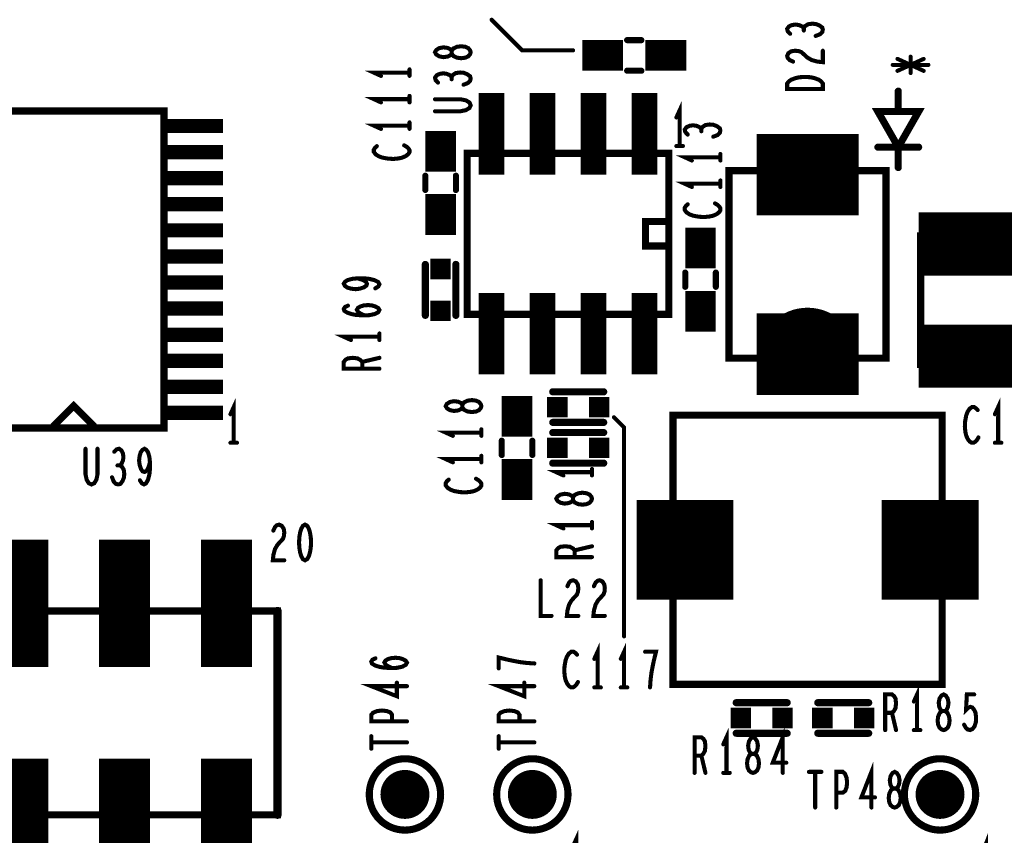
# Model space of a CAD drawing. Extents: x -0.18 to 8.86, y -3.29 to 6.3.
# Tile 12 of 69: x 3.02 to 3.99, y 0.48 to 1.29. Entities that reach past the tile are written whole.
import ezdxf

# ---------------------------------------------------------------- set-up
doc = ezdxf.new("R2010")
doc.units = 0
doc.layers.get('0').update_dxf_attribs({"color": 3, "linetype": 'CONTINUOUS'})

# ---------------------------------------------------------------- blocks, each defined once
blk = doc.blocks.new('PAD_S1')
at = {"const_width": 1}
blk.add_lwpolyline([(-0.5, 0), (0.5, 0)], dxfattribs=at)
blk = doc.blocks.new('PAD_R1')
at = {"const_width": 0.5}
blk.add_lwpolyline([(0.25, 0, 1), (-0.25, 0, 1)], format="xyb", close=True, dxfattribs=at)

msp = doc.modelspace()

# ---------------------------------------------------------------- linework, layer by layer
for points, const_width in [([(3.485, 1.285), (3.515, 1.255), (3.565, 1.255)], 0.004), ([(3.79133, 1.27687), (3.78958, 1.27847), (3.78667, 1.2798), (3.78317, 1.28033), (3.77967, 1.2798), (3.77675, 1.27847), (3.775, 1.27607), (3.77558, 1.27367), (3.77792, 1.27127)], 0.004), ([(3.803, 1.26913), (3.80708, 1.27073), (3.80942, 1.27287), (3.81, 1.27527), (3.80942, 1.2774), (3.8065, 1.27953), (3.803, 1.28087), (3.7995, 1.28113), (3.79542, 1.2806), (3.7925, 1.27873), (3.79133, 1.27687), (3.79133, 1.27447)], 0.004), ([(3.632, 1.265), (3.618, 1.265)], 0.006), ([(3.632, 1.265), (3.618, 1.265)], 0.006), ([(3.574, 1.25), (3.614, 1.25)], 0.03), ([(3.636, 1.25), (3.676, 1.25)], 0.03), ([(3.78083, 1.24393), (3.77733, 1.24553), (3.77558, 1.2474), (3.775, 1.24953), (3.77617, 1.2522), (3.77908, 1.25407), (3.78258, 1.2546), (3.78608, 1.25433), (3.789, 1.25327), (3.79483, 1.24793), (3.79892, 1.24553), (3.80475, 1.24393), (3.81, 1.2434), (3.81, 1.2546)], 0.004), ([(3.90892, 1.23487), (3.88326, 1.2466)], 0.004), ([(3.90892, 1.2466), (3.88326, 1.23487)], 0.004), ([(3.90892, 1.23487), (3.88326, 1.2466)], 0.004), ([(3.90892, 1.2466), (3.88326, 1.23487)], 0.004), ([(3.89609, 1.23274), (3.89609, 1.24874)], 0.004), ([(3.89609, 1.23274), (3.89609, 1.24874)], 0.004), ([(3.4045, 1.22993), (3.4045, 1.23633)], 0.004), ([(3.632, 1.235), (3.618, 1.235)], 0.006), ([(3.632, 1.235), (3.618, 1.235)], 0.006), ([(3.87859, 1.24074), (3.91359, 1.24074)], 0.004), ([(3.87859, 1.24074), (3.91359, 1.24074)], 0.004), ([(3.4045, 1.23313), (3.3695, 1.23313), (3.3765, 1.22993)], 0.004), ([(3.44583, 1.229), (3.44408, 1.2306), (3.44117, 1.23193), (3.43767, 1.23246), (3.43417, 1.23193), (3.43125, 1.2306), (3.4295, 1.2282), (3.43008, 1.2258), (3.43242, 1.2234)], 0.004), ([(3.4575, 1.22126), (3.46158, 1.22286), (3.46392, 1.225), (3.4645, 1.2274), (3.46392, 1.22953), (3.461, 1.23166), (3.4575, 1.233), (3.454, 1.23326), (3.44992, 1.23273), (3.447, 1.23086), (3.44583, 1.229), (3.44583, 1.2266)], 0.004), ([(3.485, 1.133), (3.485, 1.213)], 0.025), ([(3.535, 1.133), (3.535, 1.213)], 0.025), ([(3.585, 1.133), (3.585, 1.213)], 0.025), ([(3.635, 1.133), (3.635, 1.213)], 0.025), ([(3.884, 1.195), (3.884, 1.215)], 0.007), ([(3.884, 1.195), (3.884, 1.215)], 0.007), ([(3.4045, 1.20713), (3.3695, 1.20713), (3.3765, 1.20393)], 0.004), ([(3.4045, 1.20393), (3.4045, 1.21033)], 0.004), ([(3.4295, 1.19526), (3.45458, 1.19526), (3.45983, 1.19633), (3.46333, 1.19846), (3.4645, 1.20113), (3.46333, 1.2038), (3.45983, 1.20593), (3.45458, 1.207), (3.4295, 1.207)], 0.004), ([(3.16358, 1.19355), (3.16358, 1.19551), (2.98642, 1.19551), (2.98642, 1.19355)], 0.007), ([(3.6695, 1.16113), (3.6695, 1.19613), (3.6663, 1.18913)], 0.004), ([(3.435, 1.136), (3.435, 1.176)], 0.03), ([(3.16154, 1.18075), (3.22154, 1.18075)], 0.014), ([(3.4045, 1.18113), (3.3695, 1.18113), (3.3765, 1.17793)], 0.004), ([(3.4045, 1.17793), (3.4045, 1.18433)], 0.004), ([(3.69083, 1.178), (3.68908, 1.1796), (3.68617, 1.18093), (3.68267, 1.18146), (3.67917, 1.18093), (3.67625, 1.1796), (3.6745, 1.1772), (3.67508, 1.1748), (3.67742, 1.1724)], 0.004), ([(3.7025, 1.17026), (3.70658, 1.17186), (3.70892, 1.174), (3.7095, 1.1764), (3.70892, 1.17853), (3.706, 1.18066), (3.7025, 1.182), (3.699, 1.18226), (3.69492, 1.18173), (3.692, 1.17986), (3.69083, 1.178), (3.69083, 1.1756)], 0.004), ([(3.745, 1.133), (3.845, 1.133)], 0.08), ([(3.16154, 1.15516), (3.22154, 1.15516)], 0.014), ([(3.37242, 1.161), (3.37067, 1.1594), (3.3695, 1.15753), (3.3695, 1.1554), (3.37125, 1.153), (3.37417, 1.15113), (3.37767, 1.1498), (3.3835, 1.14873), (3.38875, 1.14846), (3.394, 1.149), (3.3975, 1.1498), (3.401, 1.1514), (3.40333, 1.15326), (3.4045, 1.15513), (3.4045, 1.157), (3.40333, 1.15886), (3.40158, 1.16046), (3.39925, 1.1618)], 0.004), ([(3.6663, 1.16113), (3.6727, 1.16113)], 0.004), ([(3.864, 1.16), (3.904, 1.16)], 0.007), ([(3.864, 1.16), (3.904, 1.16)], 0.007), ([(3.884, 1.16), (3.884, 1.14)], 0.007), ([(3.884, 1.16), (3.884, 1.14)], 0.007), ([(3.461, 0.996), (3.461, 1.154)], 0.007), ([(3.659, 1.154), (3.659, 0.996)], 0.007), ([(3.7095, 1.15013), (3.6745, 1.15013), (3.6815, 1.14693)], 0.004), ([(3.7095, 1.14693), (3.7095, 1.15333)], 0.004), ([(3.735, 1.137), (3.718, 1.137), (3.718, 0.953), (3.735, 0.953)], 0.007), ([(3.855, 0.953), (3.872, 0.953), (3.872, 1.137), (3.718, 1.137), (3.718, 0.953), (3.872, 0.953)], 0.007), ([(3.872, 0.953), (3.872, 1.137), (3.855, 1.137)], 0.007), ([(3.16154, 1.12957), (3.22154, 1.12957)], 0.014), ([(3.42, 1.118), (3.42, 1.132)], 0.006), ([(3.42, 1.118), (3.42, 1.132)], 0.006), ([(3.45, 1.118), (3.45, 1.132)], 0.006), ([(3.45, 1.118), (3.45, 1.132)], 0.006), ([(3.435, 1.074), (3.435, 1.114)], 0.03), ([(3.7095, 1.12413), (3.6745, 1.12413), (3.6815, 1.12093)], 0.004), ([(3.7095, 1.12093), (3.7095, 1.12733)], 0.004), ([(3.16154, 1.10398), (3.22154, 1.10398)], 0.014), ([(3.67742, 1.104), (3.67567, 1.1024), (3.6745, 1.10053), (3.6745, 1.0984), (3.67625, 1.096), (3.67917, 1.09413), (3.68267, 1.0928), (3.6885, 1.09173), (3.69375, 1.09146), (3.699, 1.092), (3.7025, 1.0928), (3.706, 1.0944), (3.70833, 1.09626), (3.7095, 1.09813), (3.7095, 1.1), (3.70833, 1.10186), (3.70658, 1.10346), (3.70425, 1.1048)], 0.004), ([(3.69, 1.041), (3.69, 1.081)], 0.03), ([(3.904, 1.065), (4.006, 1.065)], 0.062), ([(3.16154, 1.07839), (3.22154, 1.07839)], 0.014), ([(3.16154, 1.0528), (3.22154, 1.0528)], 0.014), ([(3.42, 0.995), (3.42, 1.045)], 0.007), ([(3.42, 0.995), (3.42, 1.045)], 0.007), ([(3.45, 0.995), (3.45, 1.045)], 0.007), ([(3.45, 0.995), (3.45, 1.045)], 0.007), ([(3.16154, 1.0272), (3.22154, 1.0272)], 0.014), ([(3.675, 1.037), (3.675, 1.023)], 0.006), ([(3.675, 1.037), (3.675, 1.023)], 0.006), ([(3.69, 0.979), (3.69, 1.019)], 0.03), ([(3.705, 1.037), (3.705, 1.023)], 0.006), ([(3.705, 1.037), (3.705, 1.023)], 0.006), ([(3.37092, 1.02147), (3.37383, 1.02333), (3.375, 1.02547), (3.37383, 1.0276), (3.37033, 1.02947), (3.36508, 1.0308), (3.35983, 1.03133), (3.35342, 1.03133), (3.34817, 1.0308), (3.3435, 1.02947), (3.34117, 1.02787), (3.34, 1.026), (3.34117, 1.02387), (3.3435, 1.02227), (3.347, 1.0212), (3.35167, 1.02067), (3.35575, 1.0212), (3.35983, 1.02253), (3.36217, 1.02413), (3.36275, 1.026), (3.36158, 1.02813), (3.35867, 1.02973), (3.35342, 1.03133)], 0.004), ([(3.485, 0.937), (3.485, 1.017)], 0.025), ([(3.535, 0.937), (3.535, 1.017)], 0.025), ([(3.585, 0.937), (3.585, 1.017)], 0.025), ([(3.635, 0.937), (3.635, 1.017)], 0.025), ([(3.16154, 1.00161), (3.22154, 1.00161)], 0.014), ([(3.36042, 0.99493), (3.35633, 0.9968), (3.354, 0.9984), (3.35283, 1.00053), (3.354, 1.0024), (3.35633, 1.00373), (3.35983, 1.0048), (3.36392, 1.00507), (3.36742, 1.0048), (3.37092, 1.00373), (3.37383, 1.00213), (3.375, 1.00027), (3.37383, 0.99813), (3.37033, 0.99627), (3.36508, 0.9952), (3.35925, 0.99493), (3.35167, 0.99547), (3.34758, 0.99627), (3.3435, 0.9976), (3.34058, 0.99947), (3.34, 1.00133), (3.34117, 1.0032), (3.34408, 1.00453)], 0.004), ([(3.745, 0.957), (3.845, 0.957)], 0.08), ([(3.904, 0.955), (4.006, 0.955)], 0.062), ([(3.16154, 0.97602), (3.22154, 0.97602)], 0.014), ([(3.375, 0.974), (3.34, 0.974), (3.347, 0.9708)], 0.004), ([(3.375, 0.9708), (3.375, 0.9772)], 0.004), ([(3.16154, 0.95043), (3.22154, 0.95043)], 0.014), ([(3.375, 0.94267), (3.34, 0.94267), (3.34, 0.94933), (3.34175, 0.95147), (3.34408, 0.9528), (3.34875, 0.95333), (3.35342, 0.9528), (3.35633, 0.9512), (3.35808, 0.94933), (3.35808, 0.94267)], 0.004), ([(3.35808, 0.94933), (3.375, 0.95333)], 0.004), ([(3.16154, 0.92484), (3.22154, 0.92484)], 0.014), ([(3.51, 0.876), (3.51, 0.916)], 0.03), ([(3.545, 0.92), (3.595, 0.92)], 0.007), ([(3.545, 0.92), (3.595, 0.92)], 0.007), ([(3.05531, 0.88645), (3.075, 0.90614), (3.09469, 0.88645)], 0.007), ([(3.05531, 0.88645), (3.075, 0.90614), (3.09469, 0.88645)], 0.007), ([(3.232, 0.87), (3.232, 0.905), (3.2288, 0.898)], 0.004), ([(3.232, 0.87), (3.232, 0.905), (3.2288, 0.898)], 0.004), ([(3.982, 0.87), (3.982, 0.905), (3.9788, 0.898)], 0.004), ([(3.16154, 0.89925), (3.22154, 0.89925)], 0.014), ([(3.96187, 0.90208), (3.96027, 0.90383), (3.9584, 0.905), (3.95627, 0.905), (3.95387, 0.90325), (3.952, 0.90033), (3.95067, 0.89683), (3.9496, 0.891), (3.94933, 0.88575), (3.94987, 0.8805), (3.95067, 0.877), (3.95227, 0.8735), (3.95413, 0.87117), (3.956, 0.87), (3.95787, 0.87), (3.95973, 0.87117), (3.96133, 0.87292), (3.96267, 0.87525)], 0.004), ([(2.98642, 0.88645), (2.98642, 0.88449), (3.16358, 0.88449), (3.16358, 0.88645)], 0.007), ([(3.545, 0.89), (3.595, 0.89)], 0.007), ([(3.545, 0.89), (3.595, 0.89)], 0.007), ([(3.615, 0.68), (3.615, 0.885), (3.605, 0.895)], 0.004), ([(3.475, 0.88), (3.44, 0.88), (3.447, 0.8768)], 0.004), ([(3.475, 0.8768), (3.475, 0.8832)], 0.004), ([(3.545, 0.88), (3.595, 0.88)], 0.007), ([(3.545, 0.88), (3.595, 0.88)], 0.007), ([(3.2288, 0.87), (3.2352, 0.87)], 0.004), ([(3.2288, 0.87), (3.2352, 0.87)], 0.004), ([(3.495, 0.872), (3.495, 0.858)], 0.006), ([(3.495, 0.872), (3.495, 0.858)], 0.006), ([(3.525, 0.872), (3.525, 0.858)], 0.006), ([(3.525, 0.872), (3.525, 0.858)], 0.006), ([(3.9788, 0.87), (3.9852, 0.87)], 0.004), ([(3.08663, 0.86413), (3.08663, 0.83905), (3.0877, 0.8338), (3.08983, 0.8303), (3.0925, 0.82913), (3.09517, 0.8303), (3.0973, 0.8338), (3.09837, 0.83905), (3.09837, 0.86413)], 0.004), ([(3.12037, 0.8478), (3.12197, 0.84955), (3.1233, 0.85246), (3.12383, 0.85596), (3.1233, 0.85946), (3.12197, 0.86238), (3.11957, 0.86413), (3.11717, 0.86355), (3.11477, 0.86121)], 0.004), ([(3.13997, 0.83321), (3.14183, 0.8303), (3.14397, 0.82913), (3.1461, 0.8303), (3.14797, 0.8338), (3.1493, 0.83905), (3.14983, 0.8443), (3.14983, 0.85071), (3.1493, 0.85596), (3.14797, 0.86063), (3.14637, 0.86296), (3.1445, 0.86413), (3.14237, 0.86296), (3.14077, 0.86063), (3.1397, 0.85713), (3.13917, 0.85246), (3.1397, 0.84838), (3.14103, 0.8443), (3.14263, 0.84196), (3.1445, 0.84138), (3.14663, 0.84255), (3.14823, 0.84546), (3.14983, 0.85071)], 0.004), ([(3.51, 0.814), (3.51, 0.854)], 0.03), ([(3.67475, 0.716), (3.67475, 0.814)], 0.095), ([(3.91525, 0.716), (3.91525, 0.814)], 0.095), ([(3.475, 0.854), (3.44, 0.854), (3.447, 0.8508)], 0.004), ([(3.475, 0.8508), (3.475, 0.8572)], 0.004), ([(3.545, 0.85), (3.595, 0.85)], 0.007), ([(3.545, 0.85), (3.595, 0.85)], 0.007), ([(3.11263, 0.83613), (3.11423, 0.83205), (3.11637, 0.82971), (3.11877, 0.82913), (3.1209, 0.82971), (3.12303, 0.83263), (3.12437, 0.83613), (3.12463, 0.83963), (3.1241, 0.84371), (3.12223, 0.84663), (3.12037, 0.8478), (3.11797, 0.8478)], 0.004), ([(3.5835, 0.84113), (3.5485, 0.84113), (3.5555, 0.83793)], 0.004), ([(3.5835, 0.83793), (3.5835, 0.84433)], 0.004), ([(3.44292, 0.83387), (3.44117, 0.83227), (3.44, 0.8304), (3.44, 0.82827), (3.44175, 0.82587), (3.44467, 0.824), (3.44817, 0.82267), (3.454, 0.8216), (3.45925, 0.82133), (3.4645, 0.82187), (3.468, 0.82267), (3.4715, 0.82427), (3.47383, 0.82613), (3.475, 0.828), (3.475, 0.82987), (3.47383, 0.83173), (3.47208, 0.83333), (3.46975, 0.83467)], 0.004), ([(3.025, 0.65), (3.025, 0.775)], 0.05), ([(3.125, 0.65), (3.125, 0.775)], 0.05), ([(3.225, 0.65), (3.225, 0.775)], 0.05), ([(3.5835, 0.78593), (3.5835, 0.79233)], 0.004), ([(3.27093, 0.78387), (3.27253, 0.78737), (3.2744, 0.78912), (3.27653, 0.7897), (3.2792, 0.78853), (3.28107, 0.78562), (3.2816, 0.78212), (3.28133, 0.77862), (3.28027, 0.7757), (3.27493, 0.76987), (3.27253, 0.76578), (3.27093, 0.75995), (3.2704, 0.7547), (3.2816, 0.7547)], 0.004), ([(3.5835, 0.78913), (3.5485, 0.78913), (3.5555, 0.78593)], 0.004), ([(3.5835, 0.7578), (3.5485, 0.7578), (3.5485, 0.76446), (3.55025, 0.7666), (3.55258, 0.76793), (3.55725, 0.76846), (3.56192, 0.76793), (3.56483, 0.76633), (3.56658, 0.76446), (3.56658, 0.7578)], 0.004), ([(3.56658, 0.76446), (3.5835, 0.76846)], 0.004), ([(3.53317, 0.73513), (3.53317, 0.70013), (3.54383, 0.70013)], 0.004), ([(3.55943, 0.7293), (3.56103, 0.7328), (3.5629, 0.73455), (3.56503, 0.73513), (3.5677, 0.73396), (3.56957, 0.73105), (3.5701, 0.72755), (3.56983, 0.72405), (3.56877, 0.72113), (3.56343, 0.7153), (3.56103, 0.71121), (3.55943, 0.70538), (3.5589, 0.70013), (3.5701, 0.70013)], 0.004), ([(3.58543, 0.7293), (3.58703, 0.7328), (3.5889, 0.73455), (3.59103, 0.73513), (3.5937, 0.73396), (3.59557, 0.73105), (3.5961, 0.72755), (3.59583, 0.72405), (3.59477, 0.72113), (3.58943, 0.7153), (3.58703, 0.71121), (3.58543, 0.70538), (3.5849, 0.70013), (3.5961, 0.70013)], 0.004), ([(3.275, 0.705), (3.275, 0.505)], 0.008), ([(3.56887, 0.66208), (3.56727, 0.66383), (3.5654, 0.665), (3.56327, 0.665), (3.56087, 0.66325), (3.559, 0.66033), (3.55767, 0.65683), (3.5566, 0.651), (3.55633, 0.64575), (3.55687, 0.6405), (3.55767, 0.637), (3.55927, 0.6335), (3.56113, 0.63117), (3.563, 0.63), (3.56487, 0.63), (3.56673, 0.63117), (3.56833, 0.63292), (3.56967, 0.63525)], 0.004), ([(3.589, 0.63), (3.589, 0.665), (3.5858, 0.658)], 0.004), ([(3.615, 0.63), (3.615, 0.665), (3.6118, 0.658)], 0.004), ([(3.64047, 0.63), (3.641, 0.63758), (3.6418, 0.644), (3.64287, 0.64983), (3.6442, 0.65625), (3.64633, 0.665), (3.63567, 0.665)], 0.004), ([(3.38742, 0.64893), (3.38333, 0.6508), (3.381, 0.6524), (3.37983, 0.65453), (3.381, 0.6564), (3.38333, 0.65773), (3.38683, 0.6588), (3.39092, 0.65907), (3.39442, 0.6588), (3.39792, 0.65773), (3.40083, 0.65613), (3.402, 0.65427), (3.40083, 0.65213), (3.39733, 0.65027), (3.39208, 0.6492), (3.38625, 0.64893), (3.37867, 0.64947), (3.37458, 0.65027), (3.3705, 0.6516), (3.36758, 0.65347), (3.367, 0.65533), (3.36817, 0.6572), (3.37108, 0.65853)], 0.004), ([(3.527, 0.65347), (3.51942, 0.654), (3.513, 0.6548), (3.50717, 0.65587), (3.50075, 0.6572), (3.492, 0.65933), (3.492, 0.64867)], 0.004), ([(3.402, 0.6312), (3.367, 0.6312), (3.39208, 0.62133), (3.39208, 0.63467)], 0.004), ([(3.527, 0.6312), (3.492, 0.6312), (3.51708, 0.62133), (3.51708, 0.63467)], 0.004), ([(3.5858, 0.63), (3.5922, 0.63)], 0.004), ([(3.6118, 0.63), (3.6182, 0.63)], 0.004), ([(3.9025, 0.58813), (3.9025, 0.62313), (3.8993, 0.61613)], 0.004), ([(3.775, 0.615), (3.725, 0.615)], 0.007), ([(3.775, 0.615), (3.725, 0.615)], 0.007), ([(3.805, 0.615), (3.855, 0.615)], 0.007), ([(3.805, 0.615), (3.855, 0.615)], 0.007), ([(3.87117, 0.58813), (3.87117, 0.62313), (3.87783, 0.62313), (3.87997, 0.62138), (3.8813, 0.61905), (3.88183, 0.61438), (3.8813, 0.60971), (3.8797, 0.6068), (3.87783, 0.60505), (3.87117, 0.60505)], 0.004), ([(3.94863, 0.59338), (3.95023, 0.59046), (3.9521, 0.58871), (3.9545, 0.58813), (3.9569, 0.5893), (3.95877, 0.59163), (3.9601, 0.59571), (3.96037, 0.60038), (3.95983, 0.60505), (3.9585, 0.60796), (3.95663, 0.6103), (3.95477, 0.61088), (3.9529, 0.6103), (3.9505, 0.60796), (3.9513, 0.62313), (3.9585, 0.62313)], 0.004), ([(3.402, 0.59667), (3.367, 0.59667), (3.367, 0.60307), (3.36875, 0.6052), (3.37283, 0.6068), (3.3775, 0.60733), (3.38217, 0.6068), (3.38567, 0.60547), (3.38742, 0.60307), (3.38742, 0.59667)], 0.004), ([(3.527, 0.59667), (3.492, 0.59667), (3.492, 0.60307), (3.49375, 0.6052), (3.49783, 0.6068), (3.5025, 0.60733), (3.50717, 0.6068), (3.51067, 0.60547), (3.51242, 0.60307), (3.51242, 0.59667)], 0.004), ([(3.87783, 0.60505), (3.88183, 0.58813)], 0.004), ([(3.7155, 0.54613), (3.7155, 0.58113), (3.7123, 0.57413)], 0.004), ([(3.7707, 0.54613), (3.7707, 0.58113), (3.76083, 0.55605), (3.77417, 0.55605)], 0.004), ([(3.8993, 0.58813), (3.9057, 0.58813)], 0.004), ([(3.025, 0.435), (3.025, 0.56)], 0.05), ([(3.125, 0.435), (3.125, 0.56)], 0.05), ([(3.225, 0.435), (3.225, 0.56)], 0.05), ([(3.367, 0.56987), (3.367, 0.58213)], 0.004), ([(3.492, 0.56987), (3.492, 0.58213)], 0.004), ([(3.68417, 0.54613), (3.68417, 0.58113), (3.69083, 0.58113), (3.69297, 0.57938), (3.6943, 0.57705), (3.69483, 0.57238), (3.6943, 0.56771), (3.6927, 0.5648), (3.69083, 0.56305), (3.68417, 0.56305)], 0.004), ([(3.775, 0.585), (3.725, 0.585)], 0.007), ([(3.775, 0.585), (3.725, 0.585)], 0.007), ([(3.805, 0.585), (3.855, 0.585)], 0.007), ([(3.805, 0.585), (3.855, 0.585)], 0.007), ([(3.367, 0.576), (3.402, 0.576)], 0.004), ([(3.492, 0.576), (3.527, 0.576)], 0.004), ([(3.69083, 0.56305), (3.69483, 0.54613)], 0.004), ([(3.8577, 0.51213), (3.8577, 0.54713), (3.84783, 0.52205), (3.86117, 0.52205)], 0.004), ([(3.7123, 0.54613), (3.7187, 0.54613)], 0.004), ([(3.79637, 0.54713), (3.80863, 0.54713)], 0.004), ([(3.8025, 0.54713), (3.8025, 0.51213)], 0.004), ([(3.82317, 0.51213), (3.82317, 0.54713), (3.82957, 0.54713), (3.8317, 0.54538), (3.8333, 0.5413), (3.83383, 0.53663), (3.8333, 0.53196), (3.83197, 0.52846), (3.82957, 0.52671), (3.82317, 0.52671)], 0.004), ([(3.568, 0.446), (3.568, 0.481), (3.5648, 0.474)], 0.004), ([(3.9702, 0.442), (3.9702, 0.477), (3.96033, 0.45192), (3.97367, 0.45192)], 0.004)]:
    msp.add_lwpolyline(points, dxfattribs=dict(const_width=const_width))
for points, const_width in [([(3.4645, 1.25313), (3.46392, 1.255), (3.46217, 1.25713), (3.45925, 1.25846), (3.45517, 1.259), (3.45108, 1.25846), (3.44758, 1.25686), (3.44583, 1.25446), (3.44583, 1.2518), (3.44467, 1.2502), (3.44175, 1.24886), (3.43767, 1.24833), (3.43358, 1.24913), (3.43067, 1.251), (3.4295, 1.25313), (3.43067, 1.25526), (3.43358, 1.25713), (3.43767, 1.25793), (3.44175, 1.2574), (3.44467, 1.25606), (3.44583, 1.25446), (3.44583, 1.2518), (3.44758, 1.2494), (3.45108, 1.2478), (3.45517, 1.24726), (3.45925, 1.2478), (3.46217, 1.24913), (3.46392, 1.25126)], 0.004), ([(3.81, 1.21713), (3.775, 1.21713), (3.775, 1.22247), (3.77675, 1.2246), (3.77908, 1.2262), (3.78258, 1.22753), (3.78667, 1.2286), (3.7925, 1.22887), (3.79833, 1.2286), (3.80242, 1.22753), (3.80592, 1.2262), (3.80825, 1.2246), (3.81, 1.22247)], 0.004), ([(3.16358, 0.88449), (3.16358, 1.19551), (2.98642, 1.19551), (2.98642, 0.88449)], 0.007), ([(3.884, 1.16), (3.904, 1.195), (3.864, 1.195)], 0.007), ([(3.884, 1.16), (3.904, 1.195), (3.864, 1.195)], 0.007), ([(3.659, 1.154), (3.461, 1.154), (3.461, 0.996), (3.659, 0.996)], 0.007), ([(3.659, 1.087), (3.636, 1.087), (3.636, 1.063), (3.659, 1.063), (3.659, 1.087), (3.636, 1.087), (3.636, 1.063), (3.659, 1.063)], 0.007), ([(4.004, 0.947), (4.004, 1.073), (3.906, 1.073), (3.906, 0.947), (4.004, 0.947), (4.004, 1.073), (3.906, 1.073), (3.906, 0.947)], 0.007), ([(3.475, 0.906), (3.47442, 0.90787), (3.47267, 0.91), (3.46975, 0.91133), (3.46567, 0.91187), (3.46158, 0.91133), (3.45808, 0.90973), (3.45633, 0.90733), (3.45633, 0.90467), (3.45517, 0.90307), (3.45225, 0.90173), (3.44817, 0.9012), (3.44408, 0.902), (3.44117, 0.90387), (3.44, 0.906), (3.44117, 0.90813), (3.44408, 0.91), (3.44817, 0.9108), (3.45225, 0.91027), (3.45517, 0.90893), (3.45633, 0.90733), (3.45633, 0.90467), (3.45808, 0.90227), (3.46158, 0.90067), (3.46567, 0.90013), (3.46975, 0.90067), (3.47267, 0.902), (3.47442, 0.90413)], 0.004), ([(3.663, 0.633), (3.927, 0.633), (3.927, 0.897), (3.663, 0.897), (3.663, 0.633), (3.927, 0.633), (3.927, 0.897), (3.663, 0.897)], 0.007), ([(3.5835, 0.81513), (3.58292, 0.817), (3.58117, 0.81913), (3.57825, 0.82046), (3.57417, 0.821), (3.57008, 0.82046), (3.56658, 0.81886), (3.56483, 0.81646), (3.56483, 0.8138), (3.56367, 0.8122), (3.56075, 0.81086), (3.55667, 0.81033), (3.55258, 0.81113), (3.54967, 0.813), (3.5485, 0.81513), (3.54967, 0.81726), (3.55258, 0.81913), (3.55667, 0.81993), (3.56075, 0.8194), (3.56367, 0.81806), (3.56483, 0.81646), (3.56483, 0.8138), (3.56658, 0.8114), (3.57008, 0.8098), (3.57417, 0.80926), (3.57825, 0.8098), (3.58117, 0.81113), (3.58292, 0.81326)], 0.004), ([(3.302, 0.7897), (3.29987, 0.78853), (3.29827, 0.78562), (3.2972, 0.78212), (3.2964, 0.77745), (3.29613, 0.7722), (3.2964, 0.76695), (3.2972, 0.76228), (3.29827, 0.75878), (3.29987, 0.75587), (3.302, 0.7547), (3.30413, 0.75587), (3.30573, 0.75878), (3.3068, 0.76228), (3.3076, 0.76695), (3.30787, 0.7722), (3.3076, 0.77745), (3.3068, 0.78212), (3.30573, 0.78562), (3.30413, 0.78853)], 0.004), ([(2.275, 0.505), (2.275, 0.705), (3.275, 0.705), (3.275, 0.505)], 0.007), ([(3.9285, 0.58813), (3.93037, 0.58871), (3.9325, 0.59046), (3.93383, 0.59338), (3.93437, 0.59746), (3.93383, 0.60155), (3.93223, 0.60505), (3.92983, 0.6068), (3.92717, 0.6068), (3.92557, 0.60796), (3.92423, 0.61088), (3.9237, 0.61496), (3.9245, 0.61905), (3.92637, 0.62196), (3.9285, 0.62313), (3.93063, 0.62196), (3.9325, 0.61905), (3.9333, 0.61496), (3.93277, 0.61088), (3.93143, 0.60796), (3.92983, 0.6068), (3.92717, 0.6068), (3.92477, 0.60505), (3.92317, 0.60155), (3.92263, 0.59746), (3.92317, 0.59338), (3.9245, 0.59046), (3.92663, 0.58871)], 0.004), ([(3.7415, 0.54613), (3.74337, 0.54671), (3.7455, 0.54846), (3.74683, 0.55138), (3.74737, 0.55546), (3.74683, 0.55955), (3.74523, 0.56305), (3.74283, 0.5648), (3.74017, 0.5648), (3.73857, 0.56596), (3.73723, 0.56888), (3.7367, 0.57296), (3.7375, 0.57705), (3.73937, 0.57996), (3.7415, 0.58113), (3.74363, 0.57996), (3.7455, 0.57705), (3.7463, 0.57296), (3.74577, 0.56888), (3.74443, 0.56596), (3.74283, 0.5648), (3.74017, 0.5648), (3.73777, 0.56305), (3.73617, 0.55955), (3.73563, 0.55546), (3.73617, 0.55138), (3.7375, 0.54846), (3.73963, 0.54671)], 0.004), ([(3.8805, 0.51213), (3.88237, 0.51271), (3.8845, 0.51446), (3.88583, 0.51738), (3.88637, 0.52146), (3.88583, 0.52555), (3.88423, 0.52905), (3.88183, 0.5308), (3.87917, 0.5308), (3.87757, 0.53196), (3.87623, 0.53488), (3.8757, 0.53896), (3.8765, 0.54305), (3.87837, 0.54596), (3.8805, 0.54713), (3.88263, 0.54596), (3.8845, 0.54305), (3.8853, 0.53896), (3.88477, 0.53488), (3.88343, 0.53196), (3.88183, 0.5308), (3.87917, 0.5308), (3.87677, 0.52905), (3.87517, 0.52555), (3.87463, 0.52146), (3.87517, 0.51738), (3.8765, 0.51446), (3.87863, 0.51271)], 0.004)]:
    msp.add_lwpolyline(points, close=True, dxfattribs=dict(const_width=const_width))
at = {"const_width": 0.007}
msp.add_lwpolyline([(3.749, 0.953, -0.99998), (3.841, 0.953)], format="xyb", dxfattribs=at)
msp.add_lwpolyline([(3.749, 0.953, -0.99998), (3.841, 0.953)], format="xyb", dxfattribs=at)
for points in [[(3.435, 0.525, 1), (3.365, 0.525, 1)], [(3.56, 0.525, 1), (3.49, 0.525, 1)], [(3.96, 0.525, 1), (3.89, 0.525, 1)]]:
    msp.add_lwpolyline(points, format="xyb", close=True, dxfattribs=at)

# ---------------------------------------------------------------- block references
for name, p, xscale, yscale in [('PAD_R1', (3.485, 1.285), 0.004, 0.004), ('PAD_R1', (3.79133, 1.27687), 0.004, 0.004), ('PAD_R1', (3.79133, 1.27447), 0.004, 0.004), ('PAD_R1', (3.618, 1.265), 0.006, 0.006), ('PAD_R1', (3.618, 1.265), 0.006, 0.006), ('PAD_R1', (3.632, 1.265), 0.006, 0.006), ('PAD_R1', (3.632, 1.265), 0.006, 0.006), ('PAD_R1', (3.77792, 1.27127), 0.004, 0.004), ('PAD_R1', (3.803, 1.26913), 0.004, 0.004), ('PAD_R1', (3.565, 1.255), 0.004, 0.004), ('PAD_R1', (3.81, 1.2546), 0.004, 0.004), ('PAD_R1', (3.88326, 1.2466), 0.004, 0.004), ('PAD_R1', (3.88326, 1.2466), 0.004, 0.004), ('PAD_R1', (3.89609, 1.24874), 0.004, 0.004), ('PAD_R1', (3.89609, 1.24874), 0.004, 0.004), ('PAD_R1', (3.90892, 1.2466), 0.004, 0.004), ('PAD_R1', (3.90892, 1.2466), 0.004, 0.004), ('PAD_R1', (3.4045, 1.23633), 0.004, 0.004), ('PAD_R1', (3.618, 1.235), 0.006, 0.006), ('PAD_R1', (3.618, 1.235), 0.006, 0.006), ('PAD_R1', (3.632, 1.235), 0.006, 0.006), ('PAD_R1', (3.632, 1.235), 0.006, 0.006), ('PAD_R1', (3.78083, 1.24393), 0.004, 0.004), ('PAD_R1', (3.87859, 1.24074), 0.004, 0.004), ('PAD_R1', (3.87859, 1.24074), 0.004, 0.004), ('PAD_R1', (3.88326, 1.23487), 0.004, 0.004), ('PAD_R1', (3.88326, 1.23487), 0.004, 0.004), ('PAD_R1', (3.90892, 1.23487), 0.004, 0.004), ('PAD_R1', (3.90892, 1.23487), 0.004, 0.004), ('PAD_R1', (3.91359, 1.24074), 0.004, 0.004), ('PAD_R1', (3.91359, 1.24074), 0.004, 0.004), ('PAD_R1', (3.3765, 1.22993), 0.004, 0.004), ('PAD_R1', (3.4045, 1.23313), 0.004, 0.004), ('PAD_R1', (3.4045, 1.22993), 0.004, 0.004), ('PAD_R1', (3.44583, 1.229), 0.004, 0.004), ('PAD_R1', (3.44583, 1.2266), 0.004, 0.004), ('PAD_R1', (3.89609, 1.23274), 0.004, 0.004), ('PAD_R1', (3.89609, 1.23274), 0.004, 0.004), ('PAD_R1', (3.43242, 1.2234), 0.004, 0.004), ('PAD_R1', (3.4575, 1.22126), 0.004, 0.004), ('PAD_R1', (3.884, 1.215), 0.007, 0.007), ('PAD_R1', (3.884, 1.215), 0.007, 0.007), ('PAD_R1', (3.4045, 1.21033), 0.004, 0.004), ('PAD_R1', (3.4045, 1.20713), 0.004, 0.004), ('PAD_R1', (3.4295, 1.207), 0.004, 0.004), ('PAD_R1', (3.3765, 1.20393), 0.004, 0.004), ('PAD_R1', (3.4045, 1.20393), 0.004, 0.004), ('PAD_R1', (3.884, 1.195), 0.007, 0.007), ('PAD_R1', (3.884, 1.195), 0.007, 0.007), ('PAD_R1', (3.16358, 1.19355), 0.007, 0.007), ('PAD_R1', (3.4295, 1.19526), 0.004, 0.004), ('PAD_R1', (3.6663, 1.18913), 0.004, 0.004), ('PAD_R1', (3.3765, 1.17793), 0.004, 0.004), ('PAD_R1', (3.4045, 1.18433), 0.004, 0.004), ('PAD_R1', (3.4045, 1.18113), 0.004, 0.004), ('PAD_R1', (3.4045, 1.17793), 0.004, 0.004), ('PAD_R1', (3.69083, 1.178), 0.004, 0.004), ('PAD_R1', (3.67742, 1.1724), 0.004, 0.004), ('PAD_R1', (3.69083, 1.1756), 0.004, 0.004), ('PAD_R1', (3.7025, 1.17026), 0.004, 0.004), ('PAD_R1', (3.37242, 1.161), 0.004, 0.004), ('PAD_R1', (3.39925, 1.1618), 0.004, 0.004), ('PAD_R1', (3.6663, 1.16113), 0.004, 0.004), ('PAD_R1', (3.6695, 1.16113), 0.004, 0.004), ('PAD_R1', (3.6727, 1.16113), 0.004, 0.004), ('PAD_R1', (3.864, 1.16), 0.007, 0.007), ('PAD_R1', (3.864, 1.16), 0.007, 0.007), ('PAD_R1', (3.884, 1.16), 0.007, 0.007), ('PAD_R1', (3.884, 1.16), 0.007, 0.007), ('PAD_R1', (3.904, 1.16), 0.007, 0.007), ('PAD_R1', (3.904, 1.16), 0.007, 0.007), ('PAD_R1', (3.461, 1.154), 0.007, 0.007), ('PAD_R1', (3.659, 1.154), 0.007, 0.007), ('PAD_R1', (3.7095, 1.15333), 0.004, 0.004), ('PAD_R1', (3.7095, 1.15013), 0.004, 0.004), ('PAD_R1', (3.6815, 1.14693), 0.004, 0.004), ('PAD_R1', (3.7095, 1.14693), 0.004, 0.004), ('PAD_R1', (3.735, 1.137), 0.007, 0.007), ('PAD_R1', (3.855, 1.137), 0.007, 0.007), ('PAD_R1', (3.884, 1.14), 0.007, 0.007), ('PAD_R1', (3.884, 1.14), 0.007, 0.007), ('PAD_R1', (3.42, 1.132), 0.006, 0.006), ('PAD_R1', (3.42, 1.132), 0.006, 0.006), ('PAD_R1', (3.45, 1.132), 0.006, 0.006), ('PAD_R1', (3.45, 1.132), 0.006, 0.006), ('PAD_R1', (3.42, 1.118), 0.006, 0.006), ('PAD_R1', (3.42, 1.118), 0.006, 0.006), ('PAD_R1', (3.45, 1.118), 0.006, 0.006), ('PAD_R1', (3.45, 1.118), 0.006, 0.006), ('PAD_R1', (3.6815, 1.12093), 0.004, 0.004), ('PAD_R1', (3.7095, 1.12733), 0.004, 0.004), ('PAD_R1', (3.7095, 1.12413), 0.004, 0.004), ('PAD_R1', (3.7095, 1.12093), 0.004, 0.004), ('PAD_R1', (3.67742, 1.104), 0.004, 0.004), ('PAD_R1', (3.70425, 1.1048), 0.004, 0.004), ('PAD_S1', (3.435, 1.0405), 0.02, 0.02), ('PAD_R1', (3.42, 1.045), 0.007, 0.007), ('PAD_R1', (3.42, 1.045), 0.007, 0.007), ('PAD_R1', (3.45, 1.045), 0.007, 0.007), ('PAD_R1', (3.45, 1.045), 0.007, 0.007), ('PAD_R1', (3.675, 1.037), 0.006, 0.006), ('PAD_R1', (3.675, 1.037), 0.006, 0.006), ('PAD_R1', (3.705, 1.037), 0.006, 0.006), ('PAD_R1', (3.705, 1.037), 0.006, 0.006), ('PAD_R1', (3.35342, 1.03133), 0.004, 0.004), ('PAD_R1', (3.675, 1.023), 0.006, 0.006), ('PAD_R1', (3.675, 1.023), 0.006, 0.006), ('PAD_R1', (3.705, 1.023), 0.006, 0.006), ('PAD_R1', (3.705, 1.023), 0.006, 0.006), ('PAD_R1', (3.37092, 1.02147), 0.004, 0.004), ('PAD_R1', (3.34408, 1.00453), 0.004, 0.004), ('PAD_S1', (3.435, 0.9995), 0.02, 0.02), ('PAD_R1', (3.36042, 0.99493), 0.004, 0.004), ('PAD_R1', (3.42, 0.995), 0.007, 0.007), ('PAD_R1', (3.42, 0.995), 0.007, 0.007), ('PAD_R1', (3.45, 0.995), 0.007, 0.007), ('PAD_R1', (3.45, 0.995), 0.007, 0.007), ('PAD_R1', (3.461, 0.996), 0.007, 0.007), ('PAD_R1', (3.659, 0.996), 0.007, 0.007), ('PAD_R1', (3.375, 0.9772), 0.004, 0.004), ('PAD_R1', (3.375, 0.974), 0.004, 0.004), ('PAD_R1', (3.347, 0.9708), 0.004, 0.004), ('PAD_R1', (3.375, 0.9708), 0.004, 0.004), ('PAD_R1', (3.735, 0.953), 0.007, 0.007), ('PAD_R1', (3.749, 0.953), 0.007, 0.007), ('PAD_R1', (3.749, 0.953), 0.007, 0.007), ('PAD_R1', (3.841, 0.953), 0.007, 0.007), ('PAD_R1', (3.841, 0.953), 0.007, 0.007), ('PAD_R1', (3.855, 0.953), 0.007, 0.007), ('PAD_R1', (3.872, 0.953), 0.007, 0.007), ('PAD_R1', (3.872, 0.953), 0.007, 0.007), ('PAD_R1', (3.35808, 0.94933), 0.004, 0.004), ('PAD_R1', (3.375, 0.95333), 0.004, 0.004), ('PAD_R1', (3.35808, 0.94267), 0.004, 0.004), ('PAD_R1', (3.375, 0.94267), 0.004, 0.004), ('PAD_R1', (3.545, 0.92), 0.007, 0.007), ('PAD_R1', (3.545, 0.92), 0.007, 0.007), ('PAD_R1', (3.595, 0.92), 0.007, 0.007), ('PAD_R1', (3.595, 0.92), 0.007, 0.007), ('PAD_S1', (3.5495, 0.905), 0.02, 0.02), ('PAD_S1', (3.5905, 0.905), 0.02, 0.02), ('PAD_R1', (3.2288, 0.898), 0.004, 0.004), ('PAD_R1', (3.2288, 0.898), 0.004, 0.004), ('PAD_R1', (3.96187, 0.90208), 0.004, 0.004), ('PAD_R1', (3.9788, 0.898), 0.004, 0.004), ('PAD_R1', (3.05531, 0.88645), 0.007, 0.007), ('PAD_R1', (3.05531, 0.88645), 0.007, 0.007), ('PAD_R1', (3.09469, 0.88645), 0.007, 0.007), ('PAD_R1', (3.09469, 0.88645), 0.007, 0.007), ('PAD_R1', (3.16358, 0.88645), 0.007, 0.007), ('PAD_R1', (3.545, 0.89), 0.007, 0.007), ('PAD_R1', (3.545, 0.89), 0.007, 0.007), ('PAD_R1', (3.595, 0.89), 0.007, 0.007), ('PAD_R1', (3.595, 0.89), 0.007, 0.007), ('PAD_R1', (3.605, 0.895), 0.004, 0.004), ('PAD_R1', (3.475, 0.8832), 0.004, 0.004), ('PAD_R1', (3.475, 0.88), 0.004, 0.004), ('PAD_R1', (3.545, 0.88), 0.007, 0.007), ('PAD_R1', (3.545, 0.88), 0.007, 0.007), ('PAD_R1', (3.595, 0.88), 0.007, 0.007), ('PAD_R1', (3.595, 0.88), 0.007, 0.007), ('PAD_R1', (3.2288, 0.87), 0.004, 0.004), ('PAD_R1', (3.2288, 0.87), 0.004, 0.004), ('PAD_R1', (3.232, 0.87), 0.004, 0.004), ('PAD_R1', (3.232, 0.87), 0.004, 0.004), ('PAD_R1', (3.2352, 0.87), 0.004, 0.004), ('PAD_R1', (3.2352, 0.87), 0.004, 0.004), ('PAD_R1', (3.447, 0.8768), 0.004, 0.004), ('PAD_R1', (3.475, 0.8768), 0.004, 0.004), ('PAD_R1', (3.495, 0.872), 0.006, 0.006), ('PAD_R1', (3.495, 0.872), 0.006, 0.006), ('PAD_R1', (3.525, 0.872), 0.006, 0.006), ('PAD_R1', (3.525, 0.872), 0.006, 0.006), ('PAD_S1', (3.5495, 0.865), 0.02, 0.02), ('PAD_S1', (3.5905, 0.865), 0.02, 0.02), ('PAD_R1', (3.96267, 0.87525), 0.004, 0.004), ('PAD_R1', (3.9788, 0.87), 0.004, 0.004), ('PAD_R1', (3.982, 0.87), 0.004, 0.004), ('PAD_R1', (3.9852, 0.87), 0.004, 0.004), ('PAD_R1', (3.08663, 0.86413), 0.004, 0.004), ('PAD_R1', (3.09837, 0.86413), 0.004, 0.004), ('PAD_R1', (3.11477, 0.86121), 0.004, 0.004), ('PAD_R1', (3.495, 0.858), 0.006, 0.006), ('PAD_R1', (3.495, 0.858), 0.006, 0.006), ('PAD_R1', (3.525, 0.858), 0.006, 0.006), ('PAD_R1', (3.525, 0.858), 0.006, 0.006), ('PAD_R1', (3.14983, 0.85071), 0.004, 0.004), ('PAD_R1', (3.447, 0.8508), 0.004, 0.004), ('PAD_R1', (3.475, 0.8572), 0.004, 0.004), ('PAD_R1', (3.475, 0.854), 0.004, 0.004), ('PAD_R1', (3.475, 0.8508), 0.004, 0.004), ('PAD_R1', (3.545, 0.85), 0.007, 0.007), ('PAD_R1', (3.545, 0.85), 0.007, 0.007), ('PAD_R1', (3.595, 0.85), 0.007, 0.007), ('PAD_R1', (3.595, 0.85), 0.007, 0.007), ('PAD_R1', (3.11797, 0.8478), 0.004, 0.004), ('PAD_R1', (3.12037, 0.8478), 0.004, 0.004), ('PAD_R1', (3.5835, 0.84433), 0.004, 0.004), ('PAD_R1', (3.5835, 0.84113), 0.004, 0.004), ('PAD_R1', (3.11263, 0.83613), 0.004, 0.004), ('PAD_R1', (3.13997, 0.83321), 0.004, 0.004), ('PAD_R1', (3.44292, 0.83387), 0.004, 0.004), ('PAD_R1', (3.46975, 0.83467), 0.004, 0.004), ('PAD_R1', (3.5555, 0.83793), 0.004, 0.004), ('PAD_R1', (3.5835, 0.83793), 0.004, 0.004), ('PAD_R1', (3.5835, 0.79233), 0.004, 0.004), ('PAD_R1', (3.27093, 0.78387), 0.004, 0.004), ('PAD_R1', (3.5555, 0.78593), 0.004, 0.004), ('PAD_R1', (3.5835, 0.78913), 0.004, 0.004), ('PAD_R1', (3.5835, 0.78593), 0.004, 0.004), ('PAD_R1', (3.56658, 0.76446), 0.004, 0.004), ('PAD_R1', (3.5835, 0.76846), 0.004, 0.004), ('PAD_R1', (3.2816, 0.7547), 0.004, 0.004), ('PAD_R1', (3.56658, 0.7578), 0.004, 0.004), ('PAD_R1', (3.5835, 0.7578), 0.004, 0.004), ('PAD_R1', (3.53317, 0.73513), 0.004, 0.004), ('PAD_R1', (3.55943, 0.7293), 0.004, 0.004), ('PAD_R1', (3.58543, 0.7293), 0.004, 0.004), ('PAD_R1', (3.275, 0.705), 0.008, 0.008), ('PAD_R1', (3.54383, 0.70013), 0.004, 0.004), ('PAD_R1', (3.5701, 0.70013), 0.004, 0.004), ('PAD_R1', (3.5961, 0.70013), 0.004, 0.004), ('PAD_R1', (3.615, 0.68), 0.004, 0.004), ('PAD_R1', (3.63567, 0.665), 0.004, 0.004), ('PAD_R1', (3.37108, 0.65853), 0.004, 0.004), ('PAD_R1', (3.56887, 0.66208), 0.004, 0.004), ('PAD_R1', (3.5858, 0.658), 0.004, 0.004), ('PAD_R1', (3.6118, 0.658), 0.004, 0.004), ('PAD_R1', (3.38742, 0.64893), 0.004, 0.004), ('PAD_R1', (3.492, 0.64867), 0.004, 0.004), ('PAD_R1', (3.527, 0.65347), 0.004, 0.004), ('PAD_R1', (3.39208, 0.63467), 0.004, 0.004), ('PAD_R1', (3.402, 0.6312), 0.004, 0.004), ('PAD_R1', (3.51708, 0.63467), 0.004, 0.004), ('PAD_R1', (3.527, 0.6312), 0.004, 0.004), ('PAD_R1', (3.56967, 0.63525), 0.004, 0.004), ('PAD_R1', (3.5858, 0.63), 0.004, 0.004), ('PAD_R1', (3.589, 0.63), 0.004, 0.004), ('PAD_R1', (3.5922, 0.63), 0.004, 0.004), ('PAD_R1', (3.6118, 0.63), 0.004, 0.004), ('PAD_R1', (3.615, 0.63), 0.004, 0.004), ('PAD_R1', (3.6182, 0.63), 0.004, 0.004), ('PAD_R1', (3.64047, 0.63), 0.004, 0.004), ('PAD_R1', (3.725, 0.615), 0.007, 0.007), ('PAD_R1', (3.725, 0.615), 0.007, 0.007), ('PAD_R1', (3.775, 0.615), 0.007, 0.007), ('PAD_R1', (3.775, 0.615), 0.007, 0.007), ('PAD_R1', (3.805, 0.615), 0.007, 0.007), ('PAD_R1', (3.805, 0.615), 0.007, 0.007), ('PAD_R1', (3.855, 0.615), 0.007, 0.007), ('PAD_R1', (3.855, 0.615), 0.007, 0.007), ('PAD_R1', (3.9585, 0.62313), 0.004, 0.004), ('PAD_S1', (3.7295, 0.6), 0.02, 0.02), ('PAD_S1', (3.7705, 0.6), 0.02, 0.02), ('PAD_S1', (3.8095, 0.6), 0.02, 0.02), ('PAD_S1', (3.8505, 0.6), 0.02, 0.02), ('PAD_R1', (3.8993, 0.61613), 0.004, 0.004), ('PAD_R1', (3.87117, 0.60505), 0.004, 0.004), ('PAD_R1', (3.87783, 0.60505), 0.004, 0.004), ('PAD_R1', (3.38742, 0.59667), 0.004, 0.004), ('PAD_R1', (3.402, 0.59667), 0.004, 0.004), ('PAD_R1', (3.51242, 0.59667), 0.004, 0.004), ('PAD_R1', (3.527, 0.59667), 0.004, 0.004), ('PAD_R1', (3.87117, 0.58813), 0.004, 0.004), ('PAD_R1', (3.88183, 0.58813), 0.004, 0.004), ('PAD_R1', (3.8993, 0.58813), 0.004, 0.004), ('PAD_R1', (3.9025, 0.58813), 0.004, 0.004), ('PAD_R1', (3.9057, 0.58813), 0.004, 0.004), ('PAD_R1', (3.94863, 0.59338), 0.004, 0.004), ('PAD_R1', (3.367, 0.58213), 0.004, 0.004), ('PAD_R1', (3.492, 0.58213), 0.004, 0.004), ('PAD_R1', (3.725, 0.585), 0.007, 0.007), ('PAD_R1', (3.725, 0.585), 0.007, 0.007), ('PAD_R1', (3.775, 0.585), 0.007, 0.007), ('PAD_R1', (3.775, 0.585), 0.007, 0.007), ('PAD_R1', (3.805, 0.585), 0.007, 0.007), ('PAD_R1', (3.805, 0.585), 0.007, 0.007), ('PAD_R1', (3.855, 0.585), 0.007, 0.007), ('PAD_R1', (3.855, 0.585), 0.007, 0.007), ('PAD_R1', (3.367, 0.576), 0.004, 0.004), ('PAD_R1', (3.367, 0.56987), 0.004, 0.004), ('PAD_R1', (3.402, 0.576), 0.004, 0.004), ('PAD_R1', (3.492, 0.576), 0.004, 0.004), ('PAD_R1', (3.492, 0.56987), 0.004, 0.004), ('PAD_R1', (3.527, 0.576), 0.004, 0.004), ('PAD_R1', (3.7123, 0.57413), 0.004, 0.004), ('PAD_R1', (3.68417, 0.56305), 0.004, 0.004), ('PAD_R1', (3.69083, 0.56305), 0.004, 0.004), ('PAD_R1', (3.77417, 0.55605), 0.004, 0.004), ('PAD_R1', (3.4, 0.525), 0.048, 0.048), ('PAD_R1', (3.525, 0.525), 0.048, 0.048), ('PAD_R1', (3.68417, 0.54613), 0.004, 0.004), ('PAD_R1', (3.69483, 0.54613), 0.004, 0.004), ('PAD_R1', (3.7123, 0.54613), 0.004, 0.004), ('PAD_R1', (3.7155, 0.54613), 0.004, 0.004), ('PAD_R1', (3.7187, 0.54613), 0.004, 0.004), ('PAD_R1', (3.7707, 0.54613), 0.004, 0.004), ('PAD_R1', (3.79637, 0.54713), 0.004, 0.004), ('PAD_R1', (3.8025, 0.54713), 0.004, 0.004), ('PAD_R1', (3.80863, 0.54713), 0.004, 0.004), ('PAD_R1', (3.925, 0.525), 0.048, 0.048), ('PAD_R1', (3.82317, 0.52671), 0.004, 0.004), ('PAD_R1', (3.86117, 0.52205), 0.004, 0.004), ('PAD_R1', (3.8025, 0.51213), 0.004, 0.004), ('PAD_R1', (3.82317, 0.51213), 0.004, 0.004), ('PAD_R1', (3.8577, 0.51213), 0.004, 0.004), ('PAD_R1', (3.275, 0.505), 0.008, 0.008)]:
    msp.add_blockref(name, p, dxfattribs=dict(xscale=xscale, yscale=yscale))

doc.saveas('drawing.dxf')
